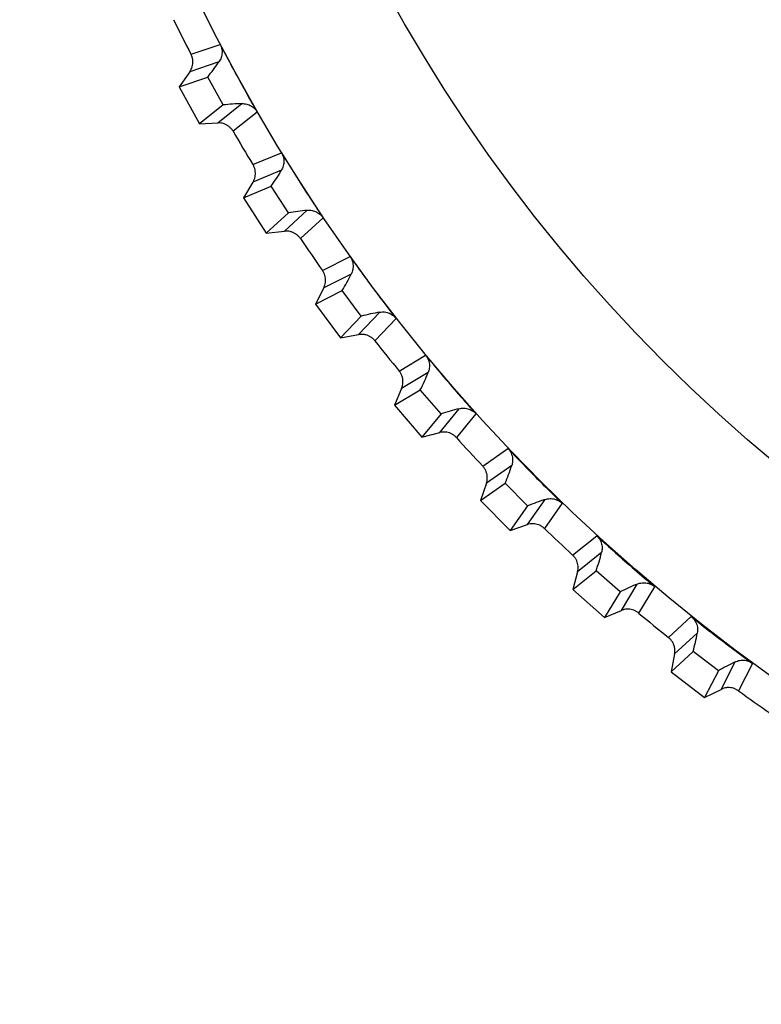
# Model space of a CAD drawing. Header units: millimetres. Extents: x -42 to 108, y 0 to 140.
# Tile 4 of 17: x 64 to 73, y 53 to 64. Entities that reach past the tile are written whole.
import ezdxf

# ---------------------------------------------------------------- set-up
doc = ezdxf.new("R2010")
doc.units = ezdxf.units.MM

msp = doc.modelspace()

# ---------------------------------------------------------------- linework, layer by layer
at = {"color": 7, "linetype": 'Continuous', "lineweight": 25}
for p, q in [((65.899, 64.032), (66.245, 64.149)), ((66.231, 63.942), (65.885, 63.826)), ((65.885, 63.826), (65.76, 63.647)), ((65.76, 63.647), (66.098, 63.762)), ((66.279, 63.432), (66.098, 63.762)), ((65.76, 63.647), (66, 63.209)), ((66.279, 63.432), (66, 63.209)), ((66.218, 63.218), (66.502, 63.447)), ((66.684, 63.347), (66.399, 63.119)), ((66, 63.209), (66.218, 63.218)), ((66.634, 62.724), (66.971, 62.865)), ((66.971, 62.657), (66.634, 62.517)), ((66.634, 62.517), (66.522, 62.33)), ((66.522, 62.33), (66.851, 62.468)), ((67.055, 62.151), (66.851, 62.468)), ((66.522, 62.33), (66.792, 61.91)), ((67.055, 62.151), (66.792, 61.91)), ((67.009, 61.934), (67.276, 62.182)), ((67.465, 62.095), (67.196, 61.847)), ((66.792, 61.91), (67.009, 61.934)), ((67.458, 61.47), (67.785, 61.634)), ((67.8, 61.427), (67.473, 61.263)), ((67.473, 61.263), (67.374, 61.07)), ((67.374, 61.07), (67.693, 61.23)), ((67.918, 60.928), (67.693, 61.23)), ((67.374, 61.07), (67.673, 60.669)), ((67.887, 60.708), (68.137, 60.974)), ((67.918, 60.928), (67.673, 60.669)), ((68.331, 60.901), (68.081, 60.635)), ((67.673, 60.669), (67.887, 60.708)), ((68.368, 60.276), (68.682, 60.463)), ((68.712, 60.258), (68.397, 60.071)), ((68.397, 60.071), (68.312, 59.871)), ((68.312, 59.871), (68.619, 60.054)), ((68.865, 59.768), (68.619, 60.054)), ((68.312, 59.871), (68.639, 59.492)), ((68.849, 59.547), (69.08, 59.829)), ((68.865, 59.768), (68.639, 59.492)), ((69.279, 59.77), (69.047, 59.487)), ((68.639, 59.492), (68.849, 59.547)), ((69.359, 59.149), (69.659, 59.358)), ((69.703, 59.155), (69.403, 58.947)), ((69.403, 58.947), (69.332, 58.741)), ((69.332, 58.741), (69.625, 58.945)), ((69.89, 58.677), (69.625, 58.945)), ((69.332, 58.741), (69.683, 58.386)), ((69.89, 58.455), (70.1, 58.753)), ((69.89, 58.677), (69.683, 58.386)), ((70.303, 58.708), (70.092, 58.409)), ((69.683, 58.386), (69.89, 58.455)), ((70.426, 58.094), (70.711, 58.323)), ((70.769, 58.123), (70.484, 57.895)), ((70.427, 57.685), (70.705, 57.909)), ((70.989, 57.66), (70.705, 57.909)), ((70.484, 57.895), (70.427, 57.685)), ((70.427, 57.685), (70.803, 57.355)), ((71.004, 57.438), (71.193, 57.751)), ((71.398, 57.719), (71.209, 57.407)), ((70.989, 57.66), (70.803, 57.355)), ((70.803, 57.355), (71.004, 57.438)), ((71.564, 57.116), (71.833, 57.364)), ((71.904, 57.169), (71.635, 56.922)), ((71.594, 56.708), (71.856, 56.951)), ((71.635, 56.922), (71.594, 56.708)), ((72.156, 56.722), (71.856, 56.951)), ((72.186, 56.502), (72.353, 56.827)), ((72.56, 56.81), (72.393, 56.485)), ((71.594, 56.708), (71.992, 56.405)), ((72.156, 56.722), (71.992, 56.405)), ((71.992, 56.405), (72.186, 56.502))]:
    msp.add_line(p, q, dxfattribs=at)
for radius in [21.133, 19.098]:
    msp.add_circle((85, 73.901), radius, dxfattribs=at)
for centre, radius, start, end in [((85, 73.901), 21.5, 206.099, 207.3235), ((63.915, 65.515), 2.799, 321.2368, 325.8187), ((66.581, 60.649), 2.799, 91.6038, 96.1858), ((85, 73.901), 21.5, 210.099, 211.3235), ((64.552, 64.064), 2.799, 325.2368, 329.8187), ((67.55, 59.396), 2.799, 95.6038, 100.1858), ((85, 73.901), 21.5, 214.099, 215.3235), ((65.288, 62.662), 2.799, 329.2368, 333.8187), ((68.604, 58.214), 2.799, 99.6038, 104.1858), ((85, 73.901), 21.5, 218.099, 219.3235), ((66.12, 61.314), 2.799, 333.2368, 337.8187), ((69.738, 57.109), 2.799, 103.6038, 108.1858), ((85, 73.901), 21.5, 222.099, 223.3235), ((67.044, 60.028), 2.799, 337.2368, 341.8187), ((70.947, 56.085), 2.799, 107.6038, 112.1858), ((85, 73.901), 21.5, 226.099, 227.3235), ((68.055, 58.809), 2.799, 341.2368, 345.8187), ((72.224, 55.148), 2.799, 111.6038, 116.1858), ((85, 73.901), 21.5, 230.099, 231.3235), ((69.149, 57.664), 2.799, 345.2368, 349.8187), ((73.563, 54.303), 2.799, 115.6038, 120.1858), ((85, 73.901), 21.5, 234.099, 235.3235)]:
    msp.add_arc(centre, radius, start, end, dxfattribs=at)
for points, knots in [([(66.245, 64.149), (66.25, 64.14), (66.254, 64.129), (66.258, 64.119), (66.261, 64.108), (66.264, 64.098), (66.265, 64.087), (66.267, 64.076), (66.268, 64.065), (66.268, 64.054), (66.267, 64.043), (66.266, 64.033), (66.264, 64.022), (66.263, 64.012), (66.26, 64.002), (66.257, 63.993), (66.254, 63.984), (66.25, 63.975), (66.246, 63.967), (66.241, 63.958), (66.236, 63.95), (66.231, 63.942)], [0, 0, 0, 0, 0.0000330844, 0.0000330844, 0.0000330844, 0.0000661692, 0.0000661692, 0.0000661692, 0.0000989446, 0.0000989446, 0.0000989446, 0.0001308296, 0.0001308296, 0.0001308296, 0.000161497, 0.000161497, 0.000161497, 0.0001901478, 0.0001901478, 0.0001901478, 0.0002195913, 0.0002195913, 0.0002195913, 0.0002195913]), ([(66.245, 64.149), (66.337, 63.972), (66.432, 63.796), (66.529, 63.621), (66.58, 63.529), (66.632, 63.438), (66.684, 63.347)], [0, 0, 0, 0, 0.0006000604, 0.0006000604, 0.0006000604, 0.000914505, 0.000914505, 0.000914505, 0.000914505]), ([(65.885, 63.826), (65.891, 63.835), (65.897, 63.844), (65.902, 63.854), (65.906, 63.864), (65.91, 63.875), (65.913, 63.885), (65.916, 63.896), (65.919, 63.907), (65.92, 63.918), (65.921, 63.929), (65.921, 63.94), (65.921, 63.951), (65.92, 63.957), (65.92, 63.962), (65.919, 63.968), (65.918, 63.979), (65.915, 63.99), (65.912, 64), (65.908, 64.011), (65.904, 64.022), (65.899, 64.032)], [0, 0, 0, 0, 0.0000332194, 0.0000332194, 0.0000332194, 0.0000664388, 0.0000664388, 0.0000664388, 0.0000996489, 0.0000996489, 0.0000996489, 0.000132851, 0.000132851, 0.000132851, 0.0001493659, 0.0001493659, 0.0001493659, 0.0001828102, 0.0001828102, 0.0001828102, 0.0002172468, 0.0002172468, 0.0002172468, 0.0002172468]), ([(66.502, 63.447), (66.512, 63.447), (66.522, 63.447), (66.531, 63.446), (66.541, 63.445), (66.551, 63.444), (66.56, 63.441), (66.57, 63.439), (66.579, 63.436), (66.588, 63.432), (66.598, 63.428), (66.606, 63.424), (66.615, 63.418), (66.623, 63.413), (66.631, 63.408), (66.639, 63.401), (66.647, 63.395), (66.654, 63.388), (66.66, 63.381), (66.669, 63.37), (66.678, 63.359), (66.684, 63.347)], [0, 0, 0, 0, 0.0000302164, 0.0000302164, 0.0000302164, 0.0000598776, 0.0000598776, 0.0000598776, 0.0000895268, 0.0000895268, 0.0000895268, 0.0001191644, 0.0001191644, 0.0001191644, 0.000148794, 0.000148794, 0.000148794, 0.00017842, 0.00017842, 0.00017842, 0.0002196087, 0.0002196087, 0.0002196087, 0.0002196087]), ([(66.399, 63.119), (66.394, 63.128), (66.387, 63.137), (66.38, 63.146), (66.373, 63.154), (66.365, 63.162), (66.357, 63.17), (66.348, 63.177), (66.339, 63.183), (66.33, 63.189), (66.321, 63.195), (66.311, 63.2), (66.3, 63.204), (66.295, 63.206), (66.29, 63.208), (66.285, 63.21), (66.274, 63.213), (66.263, 63.215), (66.252, 63.217), (66.241, 63.218), (66.229, 63.219), (66.218, 63.218)], [0, 0, 0, 0, 0.0000331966, 0.0000331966, 0.0000331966, 0.0000663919, 0.0000663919, 0.0000663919, 0.0000995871, 0.0000995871, 0.0000995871, 0.0001327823, 0.0001327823, 0.0001327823, 0.0001492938, 0.0001492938, 0.0001492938, 0.0001827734, 0.0001827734, 0.0001827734, 0.0002172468, 0.0002172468, 0.0002172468, 0.0002172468]), ([(66.971, 62.865), (67.075, 62.694), (67.182, 62.525), (67.291, 62.358), (67.349, 62.27), (67.407, 62.182), (67.465, 62.095)], [0, 0, 0, 0, 0.0006000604, 0.0006000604, 0.0006000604, 0.000914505, 0.000914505, 0.000914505, 0.000914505]), ([(66.971, 62.865), (66.977, 62.855), (66.982, 62.845), (66.986, 62.835), (66.99, 62.825), (66.993, 62.814), (66.996, 62.804), (66.998, 62.793), (67, 62.782), (67, 62.771), (67.001, 62.761), (67, 62.75), (66.999, 62.739), (66.998, 62.729), (66.996, 62.719), (66.994, 62.709), (66.991, 62.7), (66.988, 62.691), (66.984, 62.683), (66.981, 62.674), (66.976, 62.665), (66.971, 62.657)], [0, 0, 0, 0, 0.0000330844, 0.0000330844, 0.0000330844, 0.0000661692, 0.0000661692, 0.0000661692, 0.0000989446, 0.0000989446, 0.0000989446, 0.0001308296, 0.0001308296, 0.0001308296, 0.000161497, 0.000161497, 0.000161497, 0.0001901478, 0.0001901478, 0.0001901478, 0.0002195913, 0.0002195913, 0.0002195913, 0.0002195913]), ([(66.634, 62.517), (66.64, 62.526), (66.645, 62.536), (66.649, 62.546), (66.653, 62.557), (66.656, 62.567), (66.659, 62.578), (66.661, 62.589), (66.662, 62.6), (66.663, 62.611), (66.663, 62.622), (66.663, 62.633), (66.661, 62.644), (66.661, 62.65), (66.66, 62.655), (66.659, 62.661), (66.656, 62.672), (66.653, 62.682), (66.649, 62.693), (66.645, 62.703), (66.64, 62.714), (66.634, 62.724)], [0, 0, 0, 0, 0.0000332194, 0.0000332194, 0.0000332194, 0.0000664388, 0.0000664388, 0.0000664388, 0.0000996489, 0.0000996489, 0.0000996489, 0.000132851, 0.000132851, 0.000132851, 0.0001493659, 0.0001493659, 0.0001493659, 0.0001828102, 0.0001828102, 0.0001828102, 0.0002172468, 0.0002172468, 0.0002172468, 0.0002172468]), ([(67.276, 62.182), (67.286, 62.183), (67.296, 62.184), (67.306, 62.183), (67.315, 62.183), (67.325, 62.182), (67.335, 62.18), (67.345, 62.179), (67.354, 62.176), (67.364, 62.173), (67.373, 62.17), (67.382, 62.166), (67.391, 62.161), (67.4, 62.157), (67.408, 62.152), (67.416, 62.146), (67.424, 62.14), (67.432, 62.134), (67.439, 62.127), (67.449, 62.117), (67.458, 62.107), (67.465, 62.095)], [0, 0, 0, 0, 0.0000302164, 0.0000302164, 0.0000302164, 0.0000598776, 0.0000598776, 0.0000598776, 0.0000895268, 0.0000895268, 0.0000895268, 0.0001191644, 0.0001191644, 0.0001191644, 0.000148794, 0.000148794, 0.000148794, 0.00017842, 0.00017842, 0.00017842, 0.0002196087, 0.0002196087, 0.0002196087, 0.0002196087]), ([(67.196, 61.847), (67.19, 61.857), (67.183, 61.865), (67.176, 61.873), (67.168, 61.881), (67.16, 61.889), (67.151, 61.895), (67.142, 61.902), (67.133, 61.908), (67.123, 61.913), (67.113, 61.918), (67.103, 61.922), (67.092, 61.926), (67.087, 61.927), (67.081, 61.929), (67.076, 61.93), (67.065, 61.933), (67.054, 61.934), (67.043, 61.935), (67.032, 61.936), (67.02, 61.935), (67.009, 61.934)], [0, 0, 0, 0, 0.0000331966, 0.0000331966, 0.0000331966, 0.0000663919, 0.0000663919, 0.0000663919, 0.0000995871, 0.0000995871, 0.0000995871, 0.0001327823, 0.0001327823, 0.0001327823, 0.0001492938, 0.0001492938, 0.0001492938, 0.0001827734, 0.0001827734, 0.0001827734, 0.0002172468, 0.0002172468, 0.0002172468, 0.0002172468]), ([(67.785, 61.634), (67.901, 61.471), (68.019, 61.31), (68.14, 61.15), (68.203, 61.067), (68.267, 60.984), (68.331, 60.901)], [0, 0, 0, 0, 0.0006000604, 0.0006000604, 0.0006000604, 0.000914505, 0.000914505, 0.000914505, 0.000914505]), ([(67.785, 61.634), (67.791, 61.625), (67.797, 61.616), (67.802, 61.606), (67.806, 61.596), (67.81, 61.585), (67.814, 61.575), (67.817, 61.564), (67.819, 61.554), (67.82, 61.543), (67.822, 61.532), (67.822, 61.521), (67.822, 61.511), (67.821, 61.501), (67.82, 61.49), (67.818, 61.481), (67.816, 61.471), (67.814, 61.462), (67.811, 61.453), (67.808, 61.444), (67.804, 61.435), (67.8, 61.427)], [0, 0, 0, 0, 0.0000330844, 0.0000330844, 0.0000330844, 0.0000661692, 0.0000661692, 0.0000661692, 0.0000989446, 0.0000989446, 0.0000989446, 0.0001308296, 0.0001308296, 0.0001308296, 0.000161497, 0.000161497, 0.000161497, 0.0001901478, 0.0001901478, 0.0001901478, 0.0002195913, 0.0002195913, 0.0002195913, 0.0002195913]), ([(67.473, 61.263), (67.478, 61.273), (67.482, 61.283), (67.486, 61.294), (67.489, 61.305), (67.491, 61.315), (67.493, 61.326), (67.495, 61.337), (67.495, 61.349), (67.495, 61.36), (67.495, 61.371), (67.493, 61.382), (67.491, 61.393), (67.49, 61.398), (67.489, 61.403), (67.487, 61.409), (67.484, 61.419), (67.48, 61.43), (67.476, 61.44), (67.471, 61.45), (67.465, 61.46), (67.458, 61.47)], [0, 0, 0, 0, 0.0000332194, 0.0000332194, 0.0000332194, 0.0000664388, 0.0000664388, 0.0000664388, 0.0000996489, 0.0000996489, 0.0000996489, 0.000132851, 0.000132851, 0.000132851, 0.0001493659, 0.0001493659, 0.0001493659, 0.0001828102, 0.0001828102, 0.0001828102, 0.0002172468, 0.0002172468, 0.0002172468, 0.0002172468]), ([(68.137, 60.974), (68.147, 60.976), (68.156, 60.977), (68.166, 60.978), (68.176, 60.978), (68.186, 60.978), (68.196, 60.977), (68.205, 60.976), (68.215, 60.974), (68.225, 60.971), (68.234, 60.969), (68.244, 60.966), (68.253, 60.962), (68.262, 60.958), (68.271, 60.953), (68.279, 60.948), (68.287, 60.943), (68.295, 60.937), (68.303, 60.931), (68.313, 60.922), (68.323, 60.912), (68.331, 60.901)], [0, 0, 0, 0, 0.0000302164, 0.0000302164, 0.0000302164, 0.0000598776, 0.0000598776, 0.0000598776, 0.0000895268, 0.0000895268, 0.0000895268, 0.0001191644, 0.0001191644, 0.0001191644, 0.000148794, 0.000148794, 0.000148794, 0.00017842, 0.00017842, 0.00017842, 0.0002196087, 0.0002196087, 0.0002196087, 0.0002196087]), ([(68.081, 60.635), (68.074, 60.644), (68.066, 60.652), (68.058, 60.659), (68.05, 60.667), (68.041, 60.673), (68.032, 60.679), (68.022, 60.685), (68.013, 60.691), (68.003, 60.695), (67.992, 60.699), (67.982, 60.703), (67.971, 60.706), (67.966, 60.707), (67.96, 60.708), (67.955, 60.709), (67.944, 60.711), (67.933, 60.712), (67.921, 60.711), (67.91, 60.711), (67.898, 60.71), (67.887, 60.708)], [0, 0, 0, 0, 0.0000331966, 0.0000331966, 0.0000331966, 0.0000663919, 0.0000663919, 0.0000663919, 0.0000995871, 0.0000995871, 0.0000995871, 0.0001327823, 0.0001327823, 0.0001327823, 0.0001492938, 0.0001492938, 0.0001492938, 0.0001827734, 0.0001827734, 0.0001827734, 0.0002172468, 0.0002172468, 0.0002172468, 0.0002172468]), ([(68.682, 60.463), (68.809, 60.309), (68.939, 60.156), (69.07, 60.005), (69.139, 59.926), (69.209, 59.848), (69.279, 59.77)], [0, 0, 0, 0, 0.0006000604, 0.0006000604, 0.0006000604, 0.000914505, 0.000914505, 0.000914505, 0.000914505]), ([(68.682, 60.463), (68.689, 60.455), (68.696, 60.445), (68.701, 60.436), (68.707, 60.426), (68.711, 60.416), (68.715, 60.406), (68.719, 60.396), (68.722, 60.385), (68.724, 60.374), (68.726, 60.364), (68.727, 60.353), (68.728, 60.343), (68.728, 60.333), (68.728, 60.322), (68.726, 60.312), (68.725, 60.303), (68.723, 60.293), (68.721, 60.284), (68.718, 60.275), (68.715, 60.266), (68.712, 60.258)], [0, 0, 0, 0, 0.0000330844, 0.0000330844, 0.0000330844, 0.0000661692, 0.0000661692, 0.0000661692, 0.0000989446, 0.0000989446, 0.0000989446, 0.0001308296, 0.0001308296, 0.0001308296, 0.000161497, 0.000161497, 0.000161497, 0.0001901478, 0.0001901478, 0.0001901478, 0.0002195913, 0.0002195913, 0.0002195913, 0.0002195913]), ([(68.397, 60.071), (68.402, 60.082), (68.405, 60.092), (68.408, 60.103), (68.41, 60.114), (68.412, 60.125), (68.413, 60.136), (68.414, 60.147), (68.413, 60.158), (68.412, 60.169), (68.411, 60.18), (68.409, 60.191), (68.406, 60.202), (68.405, 60.207), (68.403, 60.212), (68.401, 60.218), (68.398, 60.228), (68.393, 60.238), (68.387, 60.248), (68.382, 60.258), (68.375, 60.267), (68.368, 60.276)], [0, 0, 0, 0, 0.0000332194, 0.0000332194, 0.0000332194, 0.0000664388, 0.0000664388, 0.0000664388, 0.0000996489, 0.0000996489, 0.0000996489, 0.000132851, 0.000132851, 0.000132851, 0.0001493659, 0.0001493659, 0.0001493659, 0.0001828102, 0.0001828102, 0.0001828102, 0.0002172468, 0.0002172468, 0.0002172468, 0.0002172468]), ([(69.08, 59.829), (69.089, 59.832), (69.099, 59.834), (69.109, 59.835), (69.118, 59.836), (69.128, 59.836), (69.138, 59.836), (69.148, 59.836), (69.158, 59.834), (69.167, 59.833), (69.177, 59.831), (69.187, 59.828), (69.196, 59.825), (69.205, 59.822), (69.214, 59.818), (69.223, 59.813), (69.232, 59.809), (69.24, 59.803), (69.248, 59.797), (69.259, 59.789), (69.27, 59.78), (69.279, 59.77)], [0, 0, 0, 0, 0.0000302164, 0.0000302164, 0.0000302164, 0.0000598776, 0.0000598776, 0.0000598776, 0.0000895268, 0.0000895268, 0.0000895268, 0.0001191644, 0.0001191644, 0.0001191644, 0.000148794, 0.000148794, 0.000148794, 0.00017842, 0.00017842, 0.00017842, 0.0002196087, 0.0002196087, 0.0002196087, 0.0002196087]), ([(69.047, 59.487), (69.04, 59.495), (69.032, 59.503), (69.023, 59.51), (69.014, 59.517), (69.005, 59.523), (68.995, 59.528), (68.986, 59.533), (68.976, 59.538), (68.965, 59.542), (68.955, 59.545), (68.944, 59.548), (68.933, 59.55), (68.928, 59.551), (68.922, 59.552), (68.917, 59.552), (68.905, 59.553), (68.894, 59.553), (68.883, 59.552), (68.872, 59.551), (68.86, 59.549), (68.849, 59.547)], [0, 0, 0, 0, 0.0000331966, 0.0000331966, 0.0000331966, 0.0000663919, 0.0000663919, 0.0000663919, 0.0000995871, 0.0000995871, 0.0000995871, 0.0001327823, 0.0001327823, 0.0001327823, 0.0001492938, 0.0001492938, 0.0001492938, 0.0001827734, 0.0001827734, 0.0001827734, 0.0002172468, 0.0002172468, 0.0002172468, 0.0002172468]), ([(69.659, 59.358), (69.797, 59.212), (69.937, 59.069), (70.078, 58.928), (70.153, 58.854), (70.227, 58.781), (70.303, 58.708)], [0, 0, 0, 0, 0.0006000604, 0.0006000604, 0.0006000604, 0.000914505, 0.000914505, 0.000914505, 0.000914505]), ([(69.659, 59.358), (69.667, 59.35), (69.674, 59.341), (69.68, 59.332), (69.686, 59.323), (69.692, 59.313), (69.696, 59.303), (69.701, 59.293), (69.705, 59.283), (69.707, 59.272), (69.71, 59.262), (69.712, 59.251), (69.713, 59.241), (69.714, 59.231), (69.714, 59.22), (69.714, 59.21), (69.713, 59.201), (69.712, 59.191), (69.71, 59.182), (69.709, 59.173), (69.706, 59.163), (69.703, 59.155)], [0, 0, 0, 0, 0.0000330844, 0.0000330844, 0.0000330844, 0.0000661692, 0.0000661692, 0.0000661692, 0.0000989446, 0.0000989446, 0.0000989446, 0.0001308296, 0.0001308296, 0.0001308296, 0.000161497, 0.000161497, 0.000161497, 0.0001901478, 0.0001901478, 0.0001901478, 0.0002195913, 0.0002195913, 0.0002195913, 0.0002195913]), ([(69.403, 58.947), (69.406, 58.957), (69.409, 58.968), (69.411, 58.979), (69.413, 58.99), (69.413, 59.001), (69.413, 59.012), (69.413, 59.023), (69.412, 59.034), (69.411, 59.045), (69.409, 59.056), (69.406, 59.067), (69.402, 59.078), (69.401, 59.083), (69.399, 59.088), (69.396, 59.093), (69.392, 59.103), (69.386, 59.113), (69.38, 59.122), (69.374, 59.132), (69.367, 59.141), (69.359, 59.149)], [0, 0, 0, 0, 0.0000332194, 0.0000332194, 0.0000332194, 0.0000664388, 0.0000664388, 0.0000664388, 0.0000996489, 0.0000996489, 0.0000996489, 0.000132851, 0.000132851, 0.000132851, 0.0001493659, 0.0001493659, 0.0001493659, 0.0001828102, 0.0001828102, 0.0001828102, 0.0002172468, 0.0002172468, 0.0002172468, 0.0002172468]), ([(70.1, 58.753), (70.109, 58.756), (70.119, 58.759), (70.129, 58.761), (70.138, 58.762), (70.148, 58.763), (70.158, 58.764), (70.168, 58.764), (70.177, 58.764), (70.187, 58.762), (70.197, 58.761), (70.207, 58.759), (70.216, 58.757), (70.226, 58.754), (70.235, 58.751), (70.244, 58.747), (70.253, 58.743), (70.262, 58.738), (70.271, 58.733), (70.282, 58.726), (70.293, 58.717), (70.303, 58.708)], [0, 0, 0, 0, 0.0000302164, 0.0000302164, 0.0000302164, 0.0000598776, 0.0000598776, 0.0000598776, 0.0000895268, 0.0000895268, 0.0000895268, 0.0001191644, 0.0001191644, 0.0001191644, 0.000148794, 0.000148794, 0.000148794, 0.00017842, 0.00017842, 0.00017842, 0.0002196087, 0.0002196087, 0.0002196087, 0.0002196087]), ([(70.092, 58.409), (70.084, 58.417), (70.075, 58.424), (70.066, 58.43), (70.057, 58.436), (70.047, 58.442), (70.037, 58.447), (70.027, 58.451), (70.016, 58.455), (70.006, 58.458), (69.995, 58.461), (69.984, 58.463), (69.973, 58.464), (69.968, 58.465), (69.962, 58.465), (69.957, 58.465), (69.945, 58.465), (69.934, 58.465), (69.923, 58.463), (69.912, 58.461), (69.901, 58.458), (69.89, 58.455)], [0, 0, 0, 0, 0.0000331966, 0.0000331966, 0.0000331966, 0.0000663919, 0.0000663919, 0.0000663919, 0.0000995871, 0.0000995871, 0.0000995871, 0.0001327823, 0.0001327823, 0.0001327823, 0.0001492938, 0.0001492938, 0.0001492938, 0.0001827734, 0.0001827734, 0.0001827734, 0.0002172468, 0.0002172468, 0.0002172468, 0.0002172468]), ([(70.711, 58.323), (70.859, 58.188), (71.008, 58.055), (71.159, 57.924), (71.238, 57.855), (71.318, 57.787), (71.398, 57.719)], [0, 0, 0, 0, 0.0006000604, 0.0006000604, 0.0006000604, 0.000914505, 0.000914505, 0.000914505, 0.000914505]), ([(70.711, 58.323), (70.719, 58.315), (70.727, 58.307), (70.734, 58.299), (70.741, 58.29), (70.747, 58.281), (70.752, 58.271), (70.757, 58.261), (70.762, 58.251), (70.765, 58.241), (70.769, 58.231), (70.771, 58.22), (70.773, 58.21), (70.775, 58.2), (70.776, 58.19), (70.776, 58.18), (70.776, 58.17), (70.776, 58.161), (70.774, 58.151), (70.773, 58.142), (70.771, 58.132), (70.769, 58.123)], [0, 0, 0, 0, 0.0000330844, 0.0000330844, 0.0000330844, 0.0000661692, 0.0000661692, 0.0000661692, 0.0000989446, 0.0000989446, 0.0000989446, 0.0001308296, 0.0001308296, 0.0001308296, 0.000161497, 0.000161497, 0.000161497, 0.0001901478, 0.0001901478, 0.0001901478, 0.0002195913, 0.0002195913, 0.0002195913, 0.0002195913]), ([(70.484, 57.895), (70.486, 57.906), (70.488, 57.917), (70.49, 57.928), (70.491, 57.939), (70.491, 57.95), (70.49, 57.961), (70.489, 57.972), (70.487, 57.983), (70.485, 57.994), (70.482, 58.005), (70.479, 58.015), (70.474, 58.026), (70.472, 58.031), (70.47, 58.036), (70.467, 58.041), (70.462, 58.05), (70.456, 58.06), (70.449, 58.069), (70.442, 58.078), (70.434, 58.086), (70.426, 58.094)], [0, 0, 0, 0, 0.0000332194, 0.0000332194, 0.0000332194, 0.0000664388, 0.0000664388, 0.0000664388, 0.0000996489, 0.0000996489, 0.0000996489, 0.000132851, 0.000132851, 0.000132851, 0.0001493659, 0.0001493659, 0.0001493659, 0.0001828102, 0.0001828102, 0.0001828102, 0.0002172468, 0.0002172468, 0.0002172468, 0.0002172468]), ([(71.193, 57.751), (71.202, 57.754), (71.211, 57.758), (71.221, 57.76), (71.23, 57.762), (71.24, 57.764), (71.25, 57.765), (71.26, 57.766), (71.27, 57.767), (71.279, 57.766), (71.289, 57.766), (71.299, 57.764), (71.309, 57.762), (71.318, 57.761), (71.328, 57.758), (71.337, 57.755), (71.347, 57.751), (71.356, 57.747), (71.364, 57.743), (71.377, 57.736), (71.388, 57.728), (71.398, 57.719)], [0, 0, 0, 0, 0.0000302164, 0.0000302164, 0.0000302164, 0.0000598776, 0.0000598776, 0.0000598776, 0.0000895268, 0.0000895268, 0.0000895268, 0.0001191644, 0.0001191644, 0.0001191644, 0.000148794, 0.000148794, 0.000148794, 0.00017842, 0.00017842, 0.00017842, 0.0002196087, 0.0002196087, 0.0002196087, 0.0002196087]), ([(71.209, 57.407), (71.2, 57.414), (71.191, 57.421), (71.181, 57.426), (71.172, 57.432), (71.162, 57.437), (71.151, 57.44), (71.141, 57.444), (71.13, 57.447), (71.12, 57.45), (71.109, 57.452), (71.098, 57.453), (71.087, 57.453), (71.081, 57.454), (71.076, 57.454), (71.07, 57.453), (71.059, 57.453), (71.048, 57.451), (71.037, 57.449), (71.026, 57.446), (71.015, 57.443), (71.004, 57.438)], [0, 0, 0, 0, 0.0000331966, 0.0000331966, 0.0000331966, 0.0000663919, 0.0000663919, 0.0000663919, 0.0000995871, 0.0000995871, 0.0000995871, 0.0001327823, 0.0001327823, 0.0001327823, 0.0001492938, 0.0001492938, 0.0001492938, 0.0001827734, 0.0001827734, 0.0001827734, 0.0002172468, 0.0002172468, 0.0002172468, 0.0002172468]), ([(71.833, 57.364), (71.989, 57.239), (72.148, 57.117), (72.307, 56.997), (72.391, 56.934), (72.476, 56.872), (72.56, 56.81)], [0, 0, 0, 0, 0.0006000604, 0.0006000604, 0.0006000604, 0.000914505, 0.000914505, 0.000914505, 0.000914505]), ([(71.833, 57.364), (71.841, 57.357), (71.85, 57.35), (71.857, 57.341), (71.864, 57.333), (71.871, 57.324), (71.877, 57.315), (71.883, 57.306), (71.888, 57.296), (71.892, 57.286), (71.896, 57.276), (71.9, 57.266), (71.902, 57.256), (71.905, 57.246), (71.906, 57.236), (71.907, 57.226), (71.908, 57.216), (71.908, 57.207), (71.908, 57.197), (71.907, 57.188), (71.906, 57.178), (71.904, 57.169)], [0, 0, 0, 0, 0.0000330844, 0.0000330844, 0.0000330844, 0.0000661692, 0.0000661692, 0.0000661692, 0.0000989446, 0.0000989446, 0.0000989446, 0.0001308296, 0.0001308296, 0.0001308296, 0.000161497, 0.000161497, 0.000161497, 0.0001901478, 0.0001901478, 0.0001901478, 0.0002195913, 0.0002195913, 0.0002195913, 0.0002195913]), ([(71.635, 56.922), (71.638, 56.933), (71.639, 56.944), (71.639, 56.955), (71.639, 56.966), (71.639, 56.977), (71.637, 56.988), (71.636, 56.999), (71.633, 57.01), (71.63, 57.02), (71.626, 57.031), (71.622, 57.041), (71.617, 57.051), (71.615, 57.056), (71.612, 57.061), (71.609, 57.065), (71.603, 57.075), (71.596, 57.084), (71.589, 57.092), (71.582, 57.101), (71.573, 57.109), (71.564, 57.116)], [0, 0, 0, 0, 0.0000332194, 0.0000332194, 0.0000332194, 0.0000664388, 0.0000664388, 0.0000664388, 0.0000996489, 0.0000996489, 0.0000996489, 0.000132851, 0.000132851, 0.000132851, 0.0001493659, 0.0001493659, 0.0001493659, 0.0001828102, 0.0001828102, 0.0001828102, 0.0002172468, 0.0002172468, 0.0002172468, 0.0002172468]), ([(72.353, 56.827), (72.362, 56.831), (72.371, 56.835), (72.38, 56.838), (72.39, 56.841), (72.399, 56.844), (72.409, 56.845), (72.419, 56.847), (72.428, 56.848), (72.438, 56.848), (72.448, 56.848), (72.458, 56.848), (72.468, 56.847), (72.478, 56.846), (72.487, 56.844), (72.497, 56.841), (72.506, 56.838), (72.516, 56.835), (72.525, 56.831), (72.537, 56.825), (72.549, 56.818), (72.56, 56.81)], [0, 0, 0, 0, 0.0000302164, 0.0000302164, 0.0000302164, 0.0000598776, 0.0000598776, 0.0000598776, 0.0000895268, 0.0000895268, 0.0000895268, 0.0001191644, 0.0001191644, 0.0001191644, 0.000148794, 0.000148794, 0.000148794, 0.00017842, 0.00017842, 0.00017842, 0.0002196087, 0.0002196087, 0.0002196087, 0.0002196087]), ([(72.393, 56.485), (72.384, 56.492), (72.374, 56.497), (72.364, 56.502), (72.354, 56.507), (72.344, 56.511), (72.333, 56.515), (72.323, 56.518), (72.312, 56.52), (72.301, 56.521), (72.29, 56.523), (72.279, 56.523), (72.268, 56.523), (72.262, 56.523), (72.257, 56.522), (72.251, 56.522), (72.24, 56.52), (72.229, 56.518), (72.219, 56.515), (72.208, 56.512), (72.197, 56.507), (72.186, 56.502)], [0, 0, 0, 0, 0.0000331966, 0.0000331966, 0.0000331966, 0.0000663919, 0.0000663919, 0.0000663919, 0.0000995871, 0.0000995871, 0.0000995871, 0.0001327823, 0.0001327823, 0.0001327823, 0.0001492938, 0.0001492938, 0.0001492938, 0.0001827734, 0.0001827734, 0.0001827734, 0.0002172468, 0.0002172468, 0.0002172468, 0.0002172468])]:
    msp.add_open_spline(points, degree=3, knots=knots, dxfattribs=at)

doc.saveas('drawing.dxf')
